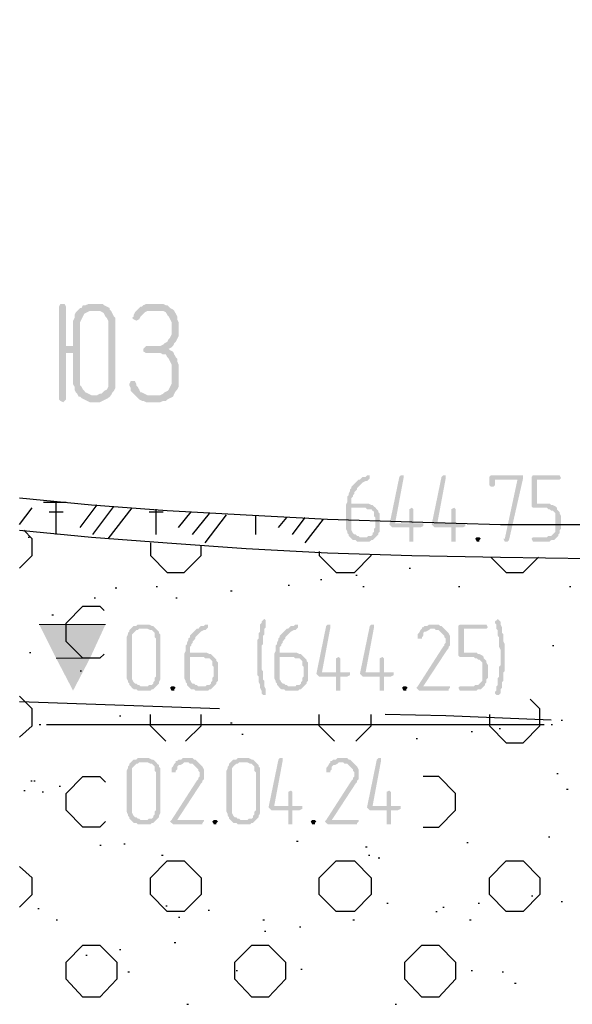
# Model space of a CAD drawing. Header units: millimetres. Extents: x -93479 to 1057970, y -66333 to 172656.
# Tile 31 of 256: x 128080 to 129745, y 49113 to 52078. Entities that reach past the tile are written whole.
import ezdxf

# ---------------------------------------------------------------- set-up
doc = ezdxf.new("R2010")
doc.units = ezdxf.units.MM
doc.layers.add('PDF _Геометрия', color=7, linetype='Continuous')
doc.layers.add('PDF _Сплошная заливка', color=7, linetype='Continuous')

# ---------------------------------------------------------------- blocks, each defined once
blk = doc.blocks.new('геология 1')
at = {"layer": 'PDF _Сплошная заливка', "transparency": 33554559}
for points in [[(1.1101, -9.867), (1.1067, -9.867), (1.1051, -9.8703), (1.1051, -9.9803), (1.1067, -9.982), (1.1101, -9.9836), (1.1117, -9.982), (1.1134, -9.9803), (1.1134, -9.9253), (1.1217, -9.9253), (1.1134, -9.917), (1.1134, -9.8703), (1.1117, -9.867)], [(1.1467, -9.867), (1.1401, -9.867), (1.1367, -9.8686), (1.1334, -9.8686), (1.1317, -9.872), (1.1301, -9.872), (1.1267, -9.8753), (1.1251, -9.877), (1.1234, -9.8803), (1.1234, -9.8836), (1.1217, -9.887), (1.1217, -9.917), (1.1134, -9.917), (1.1217, -9.9253), (1.1217, -9.962), (1.1234, -9.9653), (1.1234, -9.9686), (1.1251, -9.972), (1.1267, -9.9736), (1.1284, -9.977), (1.1467, -9.9753), (1.1434, -9.9753), (1.1401, -9.9736), (1.1367, -9.972), (1.1351, -9.9703), (1.1334, -9.9686), (1.1317, -9.9653), (1.1301, -9.9636), (1.1301, -9.9586), (1.1301, -9.8886), (1.1317, -9.8853), (1.1334, -9.882), (1.1351, -9.8786), (1.1384, -9.877), (1.1417, -9.8753), (1.1467, -9.8753), (1.1651, -9.8736), (1.1651, -9.872), (1.1617, -9.8703), (1.1584, -9.8686), (1.1567, -9.867), (1.1501, -9.867)], [(1.2217, -9.867), (1.2084, -9.867), (1.2051, -9.8686), (1.2034, -9.8703), (1.2017, -9.8703), (1.2001, -9.872), (1.1967, -9.8753), (1.1951, -9.877), (1.1934, -9.8803), (1.1934, -9.882), (1.1917, -9.8836), (1.1934, -9.8853), (1.1967, -9.887), (1.2001, -9.8853), (1.2017, -9.882), (1.2051, -9.8786), (1.2067, -9.877), (1.2101, -9.8753), (1.2217, -9.8753), (1.2401, -9.8736), (1.2367, -9.872), (1.2334, -9.8686), (1.2317, -9.8686), (1.2284, -9.867), (1.2251, -9.867)], [(1.1651, -9.8736), (1.1467, -9.8753), (1.1534, -9.8753), (1.1567, -9.877), (1.1584, -9.8786), (1.1601, -9.882), (1.1617, -9.8836), (1.1634, -9.887), (1.1634, -9.9653), (1.1617, -9.9686), (1.1584, -9.9703), (1.1551, -9.9736), (1.1534, -9.9736), (1.1501, -9.9753), (1.1467, -9.9753), (1.1284, -9.977), (1.1301, -9.977), (1.1317, -9.9786), (1.1351, -9.9803), (1.1384, -9.982), (1.1417, -9.9836), (1.1534, -9.9836), (1.1567, -9.982), (1.1601, -9.9803), (1.1634, -9.9786), (1.1651, -9.977), (1.1667, -9.9753), (1.1684, -9.972), (1.1701, -9.9703), (1.1717, -9.967), (1.1717, -9.8836), (1.1701, -9.882), (1.1684, -9.8786), (1.1667, -9.8753)], [(1.2401, -9.8736), (1.2217, -9.8753), (1.2284, -9.8753), (1.2317, -9.877), (1.2334, -9.8803), (1.2351, -9.882), (1.2367, -9.8853), (1.2384, -9.8886), (1.2384, -9.9036), (1.2367, -9.907), (1.2351, -9.9086), (1.2334, -9.912), (1.2301, -9.9136), (1.2284, -9.9153), (1.2251, -9.917), (1.2084, -9.917), (1.2067, -9.9186), (1.2051, -9.9203), (1.2051, -9.9236), (1.2084, -9.9253), (1.2251, -9.9253), (1.2284, -9.927), (1.2317, -9.927), (1.2334, -9.9303), (1.2351, -9.932), (1.2367, -9.9353), (1.2384, -9.9386), (1.2384, -9.962), (1.2367, -9.9653), (1.2351, -9.9686), (1.2334, -9.9703), (1.2301, -9.972), (1.2284, -9.9736), (1.2251, -9.9753), (1.2134, -9.9753), (1.2401, -9.977), (1.2417, -9.9736), (1.2434, -9.9703), (1.2451, -9.9686), (1.2467, -9.9653), (1.2467, -9.9386), (1.2451, -9.9353), (1.2451, -9.932), (1.2434, -9.9303), (1.2417, -9.927), (1.2401, -9.9236), (1.2367, -9.922), (1.2351, -9.9203), (1.2384, -9.9186), (1.2401, -9.917), (1.2417, -9.9136), (1.2434, -9.912), (1.2451, -9.9086), (1.2467, -9.9053), (1.2467, -9.8886), (1.2451, -9.8853), (1.2451, -9.882), (1.2434, -9.8786), (1.2417, -9.8753)], [(1.1934, -9.9586), (1.1901, -9.9586), (1.1884, -9.962), (1.1884, -9.9636), (1.1901, -9.967), (1.1901, -9.9703), (1.1917, -9.972), (1.1934, -9.9736), (1.1967, -9.977), (1.2001, -9.9803), (1.2034, -9.982), (1.2051, -9.982), (1.2084, -9.9836), (1.2251, -9.9836), (1.2284, -9.982), (1.2317, -9.982), (1.2334, -9.9803), (1.2367, -9.9786), (1.2401, -9.977), (1.2134, -9.9753), (1.2101, -9.9753), (1.2067, -9.9736), (1.2034, -9.972), (1.2017, -9.972), (1.2001, -9.9686), (1.1984, -9.9653), (1.1967, -9.9636), (1.1967, -9.962), (1.1951, -9.9586)], [(1.4717, -10.0703), (1.4701, -10.0703), (1.4684, -10.072), (1.4651, -10.072), (1.4634, -10.0736), (1.4617, -10.0753), (1.4601, -10.0753), (1.4584, -10.077), (1.4567, -10.0786), (1.4551, -10.0803), (1.4534, -10.082), (1.4517, -10.0836), (1.4517, -10.0853), (1.4501, -10.087), (1.4501, -10.0886), (1.4484, -10.092), (1.4484, -10.0936), (1.4467, -10.0953), (1.4467, -10.102), (1.4451, -10.1053), (1.4451, -10.1336), (1.4467, -10.137), (1.4467, -10.1386), (1.4484, -10.1403), (1.4484, -10.142), (1.4501, -10.1436), (1.4617, -10.1436), (1.4601, -10.142), (1.4584, -10.142), (1.4567, -10.1403), (1.4551, -10.1403), (1.4534, -10.1386), (1.4517, -10.1353), (1.4517, -10.1086), (1.4801, -10.1086), (1.4784, -10.107), (1.4767, -10.1053), (1.4751, -10.1053), (1.4717, -10.1036), (1.4517, -10.1036), (1.4517, -10.097), (1.4534, -10.0953), (1.4534, -10.0936), (1.4551, -10.092), (1.4551, -10.0903), (1.4567, -10.0886), (1.4584, -10.087), (1.4584, -10.0853), (1.4601, -10.0836), (1.4617, -10.082), (1.4634, -10.0803), (1.4651, -10.0786), (1.4684, -10.077), (1.4701, -10.077), (1.4717, -10.0753), (1.4734, -10.0736), (1.4734, -10.0703)], [(1.5117, -10.0703), (1.5101, -10.0703), (1.5084, -10.072), (1.4967, -10.1286), (1.4984, -10.1303), (1.5001, -10.132), (1.5201, -10.132), (1.5201, -10.1486), (1.5251, -10.1486), (1.5251, -10.1453), (1.5251, -10.132), (1.5334, -10.132), (1.5367, -10.1303), (1.5367, -10.127), (1.5034, -10.127), (1.5134, -10.0736), (1.5134, -10.0703)], [(1.5617, -10.0703), (1.5601, -10.0703), (1.5584, -10.072), (1.5467, -10.1286), (1.5484, -10.1303), (1.5501, -10.132), (1.5701, -10.132), (1.5701, -10.1486), (1.5751, -10.1486), (1.5751, -10.1453), (1.5751, -10.132), (1.5834, -10.132), (1.5867, -10.1303), (1.5867, -10.127), (1.5534, -10.127), (1.5634, -10.0736), (1.5634, -10.0703)], [(1.6517, -10.0703), (1.6167, -10.0703), (1.6151, -10.072), (1.6151, -10.082), (1.6167, -10.0836), (1.6201, -10.0836), (1.6217, -10.082), (1.6217, -10.0753), (1.6484, -10.0753), (1.6551, -10.0736), (1.6551, -10.0703)], [(1.6551, -10.0736), (1.6484, -10.0753), (1.6334, -10.1453), (1.6317, -10.1453), (1.6334, -10.1486), (1.6367, -10.1486), (1.6384, -10.147)], [(1.6967, -10.0703), (1.6667, -10.0703), (1.6651, -10.072), (1.6651, -10.107), (1.6667, -10.1086), (1.6834, -10.1086), (1.6851, -10.1103), (1.6867, -10.1103), (1.6884, -10.112), (1.6901, -10.112), (1.6917, -10.1136), (1.6934, -10.1153), (1.6934, -10.137), (1.6917, -10.1386), (1.6901, -10.1403), (1.6884, -10.142), (1.6851, -10.142), (1.6834, -10.1436), (1.6667, -10.1436), (1.6651, -10.1453), (1.6667, -10.1486), (1.6867, -10.1486), (1.6884, -10.147), (1.6917, -10.147), (1.6934, -10.1453), (1.6951, -10.1436), (1.6967, -10.142), (1.6967, -10.1403), (1.6984, -10.1386), (1.6984, -10.1353), (1.7001, -10.1336), (1.7001, -10.1186), (1.6984, -10.1153), (1.6984, -10.1136), (1.6967, -10.112), (1.6951, -10.1103), (1.6951, -10.1086), (1.6934, -10.107), (1.6901, -10.1053), (1.6884, -10.1053), (1.6867, -10.1036), (1.6717, -10.1036), (1.6717, -10.0753), (1.6984, -10.0753), (1.7001, -10.0736), (1.6984, -10.0703)], [(1.4801, -10.1086), (1.4684, -10.1086), (1.4701, -10.1103), (1.4751, -10.1103), (1.4767, -10.112), (1.4784, -10.1136), (1.4784, -10.1186), (1.4801, -10.1203), (1.4801, -10.132), (1.4784, -10.1336), (1.4784, -10.137), (1.4767, -10.1386), (1.4767, -10.1403), (1.4751, -10.142), (1.4717, -10.142), (1.4701, -10.1436), (1.4501, -10.1436), (1.4517, -10.1453), (1.4534, -10.147), (1.4567, -10.147), (1.4584, -10.1486), (1.4734, -10.1486), (1.4751, -10.147), (1.4767, -10.147), (1.4784, -10.1453), (1.4801, -10.1436), (1.4817, -10.142), (1.4834, -10.1403), (1.4834, -10.1386), (1.4851, -10.137), (1.4851, -10.1153), (1.4834, -10.1136), (1.4834, -10.112), (1.4817, -10.1103)], [(1.5234, -10.1086), (1.5201, -10.1103), (1.5201, -10.112), (1.5201, -10.127), (1.5034, -10.127), (1.5251, -10.127), (1.5251, -10.1103)], [(1.5734, -10.1086), (1.5701, -10.1103), (1.5701, -10.112), (1.5701, -10.127), (1.5534, -10.127), (1.5751, -10.127), (1.5751, -10.1103)], [(1.6017, -10.1436), (1.6001, -10.1436), (1.5984, -10.1453), (1.6001, -10.1486), (1.6034, -10.1486), (1.6034, -10.147), (1.6051, -10.1453), (1.6034, -10.1436)], [(1.3484, -10.2403), (1.3467, -10.242), (1.3451, -10.2436), (1.3451, -10.2453), (1.3434, -10.247), (1.3434, -10.2553), (1.3417, -10.257), (1.3417, -10.2636), (1.3401, -10.2653), (1.3401, -10.307), (1.3417, -10.3086), (1.3417, -10.3153), (1.3434, -10.3186), (1.3434, -10.322), (1.3451, -10.3253), (1.3451, -10.3286), (1.3467, -10.3303), (1.3501, -10.3303), (1.3501, -10.3236), (1.3484, -10.3203), (1.3484, -10.3136), (1.3467, -10.312), (1.3467, -10.302), (1.3451, -10.3003), (1.3451, -10.272), (1.3467, -10.2703), (1.3467, -10.2603), (1.3484, -10.2586), (1.3484, -10.252), (1.3501, -10.2503), (1.3501, -10.2453), (1.3501, -10.242)], [(1.6251, -10.2403), (1.6234, -10.242), (1.6217, -10.2436), (1.6217, -10.2453), (1.6234, -10.247), (1.6234, -10.252), (1.6251, -10.2536), (1.6251, -10.2603), (1.6267, -10.262), (1.6267, -10.2736), (1.6284, -10.277), (1.6284, -10.2853), (1.6284, -10.2953), (1.6267, -10.297), (1.6267, -10.3086), (1.6251, -10.3103), (1.6251, -10.3186), (1.6234, -10.3203), (1.6234, -10.3253), (1.6217, -10.327), (1.6217, -10.3286), (1.6234, -10.3303), (1.6267, -10.3303), (1.6284, -10.3286), (1.6284, -10.3236), (1.6301, -10.322), (1.6301, -10.3153), (1.6317, -10.3136), (1.6317, -10.3036), (1.6334, -10.302), (1.6334, -10.2703), (1.6317, -10.267), (1.6317, -10.2586), (1.6301, -10.257), (1.6301, -10.2503), (1.6284, -10.247), (1.6284, -10.2436), (1.6267, -10.242)], [(1.2084, -10.247), (1.1984, -10.247), (1.1967, -10.2486), (1.1934, -10.2486), (1.1917, -10.2503), (1.1901, -10.252), (1.1884, -10.2536), (1.1884, -10.2553), (1.1867, -10.257), (1.1867, -10.2586), (1.1851, -10.262), (1.1851, -10.3103), (1.1867, -10.3136), (1.1867, -10.3153), (1.1884, -10.317), (1.1884, -10.3186), (1.1901, -10.3203), (1.1917, -10.322), (1.1934, -10.3236), (1.1967, -10.3236), (1.1984, -10.3253), (1.2134, -10.3253), (1.2151, -10.3236), (1.2167, -10.3236), (1.2184, -10.322), (1.2201, -10.3203), (1.2017, -10.3203), (1.2001, -10.3186), (1.1984, -10.3186), (1.1967, -10.317), (1.1951, -10.317), (1.1934, -10.3153), (1.1917, -10.312), (1.1917, -10.2586), (1.1934, -10.257), (1.1951, -10.2553), (1.1967, -10.2536), (1.1984, -10.2536), (1.2001, -10.252), (1.2201, -10.252), (1.2184, -10.2503), (1.2167, -10.2486), (1.2151, -10.2486), (1.2117, -10.247), (1.2101, -10.247)], [(1.2201, -10.252), (1.2084, -10.252), (1.2101, -10.252), (1.2134, -10.2536), (1.2151, -10.2536), (1.2167, -10.2553), (1.2184, -10.257), (1.2184, -10.262), (1.2201, -10.2636), (1.2201, -10.3086), (1.2184, -10.3103), (1.2184, -10.3136), (1.2167, -10.3153), (1.2167, -10.317), (1.2151, -10.3186), (1.2117, -10.3186), (1.2101, -10.3203), (1.2017, -10.3203), (1.2201, -10.3203), (1.2217, -10.3186), (1.2234, -10.317), (1.2234, -10.3153), (1.2251, -10.312), (1.2251, -10.2586), (1.2234, -10.257), (1.2234, -10.2553), (1.2217, -10.2536)], [(1.2801, -10.247), (1.2784, -10.247), (1.2767, -10.2486), (1.2734, -10.2486), (1.2717, -10.2503), (1.2701, -10.252), (1.2684, -10.252), (1.2667, -10.2536), (1.2651, -10.2553), (1.2634, -10.257), (1.2617, -10.2586), (1.2601, -10.2603), (1.2601, -10.262), (1.2584, -10.2636), (1.2584, -10.2653), (1.2567, -10.2686), (1.2567, -10.2703), (1.2551, -10.272), (1.2551, -10.2786), (1.2534, -10.282), (1.2534, -10.3103), (1.2551, -10.3136), (1.2551, -10.3153), (1.2567, -10.317), (1.2567, -10.3186), (1.2584, -10.3203), (1.2701, -10.3203), (1.2684, -10.3186), (1.2667, -10.3186), (1.2651, -10.317), (1.2634, -10.317), (1.2617, -10.3153), (1.2601, -10.312), (1.2601, -10.2853), (1.2884, -10.2853), (1.2867, -10.2836), (1.2851, -10.282), (1.2834, -10.282), (1.2801, -10.2803), (1.2601, -10.2803), (1.2601, -10.2736), (1.2617, -10.272), (1.2617, -10.2703), (1.2634, -10.2686), (1.2634, -10.267), (1.2651, -10.2653), (1.2667, -10.2636), (1.2667, -10.262), (1.2684, -10.2603), (1.2701, -10.2586), (1.2717, -10.257), (1.2734, -10.2553), (1.2767, -10.2536), (1.2784, -10.2536), (1.2801, -10.252), (1.2817, -10.2503), (1.2817, -10.247)], [(1.3867, -10.247), (1.3851, -10.247), (1.3834, -10.2486), (1.3801, -10.2486), (1.3784, -10.2503), (1.3767, -10.252), (1.3751, -10.252), (1.3734, -10.2536), (1.3717, -10.2553), (1.3701, -10.257), (1.3684, -10.2586), (1.3667, -10.2603), (1.3667, -10.262), (1.3651, -10.2636), (1.3651, -10.2653), (1.3634, -10.2686), (1.3634, -10.2703), (1.3617, -10.272), (1.3617, -10.2786), (1.3601, -10.282), (1.3601, -10.3103), (1.3617, -10.3136), (1.3617, -10.3153), (1.3634, -10.317), (1.3634, -10.3186), (1.3651, -10.3203), (1.3767, -10.3203), (1.3751, -10.3186), (1.3734, -10.3186), (1.3717, -10.317), (1.3701, -10.317), (1.3684, -10.3153), (1.3667, -10.312), (1.3667, -10.2853), (1.3951, -10.2853), (1.3934, -10.2836), (1.3917, -10.282), (1.3901, -10.282), (1.3867, -10.2803), (1.3667, -10.2803), (1.3667, -10.2736), (1.3684, -10.272), (1.3684, -10.2703), (1.3701, -10.2686), (1.3701, -10.267), (1.3717, -10.2653), (1.3734, -10.2636), (1.3734, -10.262), (1.3751, -10.2603), (1.3767, -10.2586), (1.3784, -10.257), (1.3801, -10.2553), (1.3834, -10.2536), (1.3851, -10.2536), (1.3867, -10.252), (1.3884, -10.2503), (1.3884, -10.247)], [(1.4251, -10.247), (1.4234, -10.247), (1.4217, -10.2486), (1.4101, -10.3053), (1.4117, -10.307), (1.4134, -10.3086), (1.4334, -10.3086), (1.4334, -10.3253), (1.4384, -10.3253), (1.4384, -10.322), (1.4384, -10.3086), (1.4467, -10.3086), (1.4501, -10.307), (1.4501, -10.3036), (1.4167, -10.3036), (1.4267, -10.2503), (1.4267, -10.247)], [(1.4767, -10.247), (1.4751, -10.247), (1.4734, -10.2486), (1.4617, -10.3053), (1.4634, -10.307), (1.4651, -10.3086), (1.4851, -10.3086), (1.4851, -10.3253), (1.4901, -10.3253), (1.4901, -10.322), (1.4901, -10.3086), (1.4984, -10.3086), (1.5017, -10.307), (1.5017, -10.3036), (1.4684, -10.3036), (1.4784, -10.2503), (1.4784, -10.247)], [(1.5617, -10.252), (1.5484, -10.252), (1.5501, -10.252), (1.5517, -10.2536), (1.5551, -10.2536), (1.5567, -10.2553), (1.5584, -10.257), (1.5601, -10.2586), (1.5617, -10.2603), (1.5617, -10.262), (1.5634, -10.2636), (1.5634, -10.2686), (1.5617, -10.2703), (1.5617, -10.272), (1.5601, -10.2736), (1.5301, -10.3203), (1.5284, -10.322), (1.5301, -10.3236), (1.5317, -10.3253), (1.5667, -10.3253), (1.5667, -10.3236), (1.5684, -10.322), (1.5684, -10.3203), (1.5367, -10.3203), (1.5651, -10.277), (1.5667, -10.2753), (1.5667, -10.2736), (1.5684, -10.272), (1.5684, -10.2603), (1.5667, -10.257), (1.5651, -10.2553), (1.5634, -10.2536)], [(1.5484, -10.247), (1.5434, -10.247), (1.5417, -10.2486), (1.5384, -10.2486), (1.5367, -10.2503), (1.5351, -10.2503), (1.5351, -10.252), (1.5334, -10.2536), (1.5317, -10.257), (1.5301, -10.2586), (1.5301, -10.2603), (1.5301, -10.2636), (1.5351, -10.2636), (1.5351, -10.262), (1.5367, -10.2603), (1.5367, -10.257), (1.5384, -10.2553), (1.5401, -10.2553), (1.5434, -10.2536), (1.5451, -10.252), (1.5617, -10.252), (1.5601, -10.2503), (1.5584, -10.2486), (1.5567, -10.2486), (1.5551, -10.247), (1.5501, -10.247)], [(1.6101, -10.247), (1.5801, -10.247), (1.5784, -10.2486), (1.5784, -10.2836), (1.5801, -10.2853), (1.5967, -10.2853), (1.5984, -10.287), (1.6001, -10.287), (1.6017, -10.2886), (1.6034, -10.2886), (1.6051, -10.2903), (1.6067, -10.292), (1.6067, -10.3136), (1.6051, -10.3153), (1.6034, -10.317), (1.6017, -10.3186), (1.5984, -10.3186), (1.5967, -10.3203), (1.5801, -10.3203), (1.5784, -10.322), (1.5801, -10.3253), (1.6001, -10.3253), (1.6017, -10.3236), (1.6051, -10.3236), (1.6067, -10.322), (1.6084, -10.3203), (1.6101, -10.3186), (1.6101, -10.317), (1.6117, -10.3153), (1.6117, -10.312), (1.6134, -10.3103), (1.6134, -10.2953), (1.6117, -10.292), (1.6117, -10.2903), (1.6101, -10.2886), (1.6084, -10.287), (1.6084, -10.2853), (1.6067, -10.2836), (1.6034, -10.282), (1.6017, -10.282), (1.6001, -10.2803), (1.5851, -10.2803), (1.5851, -10.252), (1.6117, -10.252), (1.6134, -10.2503), (1.6117, -10.247)], [(1.2884, -10.2853), (1.2767, -10.2853), (1.2784, -10.287), (1.2834, -10.287), (1.2851, -10.2886), (1.2867, -10.2903), (1.2867, -10.2953), (1.2884, -10.297), (1.2884, -10.3086), (1.2867, -10.3103), (1.2867, -10.3136), (1.2851, -10.3153), (1.2851, -10.317), (1.2834, -10.3186), (1.2801, -10.3186), (1.2784, -10.3203), (1.2584, -10.3203), (1.2601, -10.322), (1.2617, -10.3236), (1.2651, -10.3236), (1.2667, -10.3253), (1.2817, -10.3253), (1.2834, -10.3236), (1.2851, -10.3236), (1.2867, -10.322), (1.2884, -10.3203), (1.2901, -10.3186), (1.2917, -10.317), (1.2917, -10.3153), (1.2934, -10.3136), (1.2934, -10.292), (1.2917, -10.2903), (1.2917, -10.2886), (1.2901, -10.287)], [(1.3951, -10.2853), (1.3834, -10.2853), (1.3851, -10.287), (1.3901, -10.287), (1.3917, -10.2886), (1.3934, -10.2903), (1.3934, -10.2953), (1.3951, -10.297), (1.3951, -10.3086), (1.3934, -10.3103), (1.3934, -10.3136), (1.3917, -10.3153), (1.3917, -10.317), (1.3901, -10.3186), (1.3867, -10.3186), (1.3851, -10.3203), (1.3651, -10.3203), (1.3667, -10.322), (1.3684, -10.3236), (1.3717, -10.3236), (1.3734, -10.3253), (1.3884, -10.3253), (1.3901, -10.3236), (1.3917, -10.3236), (1.3934, -10.322), (1.3951, -10.3203), (1.3967, -10.3186), (1.3984, -10.317), (1.3984, -10.3153), (1.4001, -10.3136), (1.4001, -10.292), (1.3984, -10.2903), (1.3984, -10.2886), (1.3967, -10.287)], [(1.4367, -10.2853), (1.4334, -10.287), (1.4334, -10.2886), (1.4334, -10.3036), (1.4167, -10.3036), (1.4384, -10.3036), (1.4384, -10.287)], [(1.4884, -10.2853), (1.4851, -10.287), (1.4851, -10.2886), (1.4851, -10.3036), (1.4684, -10.3036), (1.4901, -10.3036), (1.4901, -10.287)], [(1.2401, -10.3203), (1.2384, -10.3203), (1.2367, -10.322), (1.2384, -10.3253), (1.2417, -10.3253), (1.2417, -10.3236), (1.2434, -10.322), (1.2417, -10.3203)], [(1.5151, -10.3203), (1.5134, -10.3203), (1.5117, -10.322), (1.5134, -10.3253), (1.5167, -10.3253), (1.5167, -10.3236), (1.5184, -10.322), (1.5167, -10.3203)], [(1.2084, -10.4053), (1.1984, -10.4053), (1.1967, -10.407), (1.1934, -10.407), (1.1917, -10.4086), (1.1901, -10.4103), (1.1884, -10.412), (1.1884, -10.4136), (1.1867, -10.4153), (1.1867, -10.417), (1.1851, -10.4203), (1.1851, -10.4686), (1.1867, -10.472), (1.1867, -10.4736), (1.1884, -10.4753), (1.1884, -10.477), (1.1901, -10.4786), (1.1917, -10.4803), (1.1934, -10.482), (1.1967, -10.482), (1.1984, -10.4836), (1.2134, -10.4836), (1.2151, -10.482), (1.2167, -10.482), (1.2184, -10.4803), (1.2201, -10.4786), (1.2017, -10.4786), (1.2001, -10.477), (1.1984, -10.477), (1.1967, -10.4753), (1.1951, -10.4753), (1.1934, -10.4736), (1.1917, -10.4703), (1.1917, -10.417), (1.1934, -10.4153), (1.1951, -10.4136), (1.1967, -10.412), (1.1984, -10.412), (1.2001, -10.4103), (1.2201, -10.4103), (1.2184, -10.4086), (1.2167, -10.407), (1.2151, -10.407), (1.2117, -10.4053), (1.2101, -10.4053)], [(1.2567, -10.4053), (1.2517, -10.4053), (1.2501, -10.407), (1.2467, -10.407), (1.2451, -10.4086), (1.2434, -10.4086), (1.2434, -10.4103), (1.2417, -10.412), (1.2401, -10.4153), (1.2384, -10.417), (1.2384, -10.4186), (1.2384, -10.422), (1.2434, -10.422), (1.2434, -10.4203), (1.2451, -10.4186), (1.2451, -10.4153), (1.2467, -10.4136), (1.2484, -10.4136), (1.2517, -10.412), (1.2534, -10.4103), (1.2701, -10.4103), (1.2684, -10.4086), (1.2667, -10.407), (1.2651, -10.407), (1.2634, -10.4053), (1.2584, -10.4053)], [(1.3267, -10.4053), (1.3167, -10.4053), (1.3151, -10.407), (1.3117, -10.407), (1.3101, -10.4086), (1.3084, -10.4103), (1.3067, -10.412), (1.3067, -10.4136), (1.3051, -10.4153), (1.3051, -10.417), (1.3034, -10.4203), (1.3034, -10.4686), (1.3051, -10.472), (1.3051, -10.4736), (1.3067, -10.4753), (1.3067, -10.477), (1.3084, -10.4786), (1.3101, -10.4803), (1.3117, -10.482), (1.3151, -10.482), (1.3167, -10.4836), (1.3317, -10.4836), (1.3334, -10.482), (1.3351, -10.482), (1.3367, -10.4803), (1.3384, -10.4786), (1.3201, -10.4786), (1.3184, -10.477), (1.3167, -10.477), (1.3151, -10.4753), (1.3134, -10.4753), (1.3117, -10.4736), (1.3101, -10.4703), (1.3101, -10.417), (1.3117, -10.4153), (1.3134, -10.4136), (1.3151, -10.412), (1.3167, -10.412), (1.3184, -10.4103), (1.3384, -10.4103), (1.3367, -10.4086), (1.3351, -10.407), (1.3334, -10.407), (1.3301, -10.4053), (1.3284, -10.4053)], [(1.3684, -10.4053), (1.3667, -10.4053), (1.3651, -10.407), (1.3534, -10.4636), (1.3551, -10.4653), (1.3567, -10.467), (1.3767, -10.467), (1.3767, -10.4836), (1.3817, -10.4836), (1.3817, -10.4803), (1.3817, -10.467), (1.3901, -10.467), (1.3934, -10.4653), (1.3934, -10.462), (1.3601, -10.462), (1.3701, -10.4086), (1.3701, -10.4053)], [(1.4401, -10.4053), (1.4351, -10.4053), (1.4334, -10.407), (1.4301, -10.407), (1.4284, -10.4086), (1.4267, -10.4086), (1.4267, -10.4103), (1.4251, -10.412), (1.4234, -10.4153), (1.4217, -10.417), (1.4217, -10.4186), (1.4217, -10.422), (1.4267, -10.422), (1.4267, -10.4203), (1.4284, -10.4186), (1.4284, -10.4153), (1.4301, -10.4136), (1.4317, -10.4136), (1.4351, -10.412), (1.4367, -10.4103), (1.4534, -10.4103), (1.4517, -10.4086), (1.4501, -10.407), (1.4484, -10.407), (1.4467, -10.4053), (1.4417, -10.4053)], [(1.4851, -10.4053), (1.4834, -10.4053), (1.4817, -10.407), (1.4701, -10.4636), (1.4717, -10.4653), (1.4734, -10.467), (1.4934, -10.467), (1.4934, -10.4836), (1.4984, -10.4836), (1.4984, -10.4803), (1.4984, -10.467), (1.5067, -10.467), (1.5101, -10.4653), (1.5101, -10.462), (1.4767, -10.462), (1.4867, -10.4086), (1.4867, -10.4053)], [(1.2201, -10.4103), (1.2084, -10.4103), (1.2101, -10.4103), (1.2134, -10.412), (1.2151, -10.412), (1.2167, -10.4136), (1.2184, -10.4153), (1.2184, -10.4203), (1.2201, -10.422), (1.2201, -10.467), (1.2184, -10.4686), (1.2184, -10.472), (1.2167, -10.4736), (1.2167, -10.4753), (1.2151, -10.477), (1.2117, -10.477), (1.2101, -10.4786), (1.2017, -10.4786), (1.2201, -10.4786), (1.2217, -10.477), (1.2234, -10.4753), (1.2234, -10.4736), (1.2251, -10.4703), (1.2251, -10.417), (1.2234, -10.4153), (1.2234, -10.4136), (1.2217, -10.412)], [(1.2701, -10.4103), (1.2567, -10.4103), (1.2584, -10.4103), (1.2601, -10.412), (1.2634, -10.412), (1.2651, -10.4136), (1.2667, -10.4153), (1.2684, -10.417), (1.2701, -10.4186), (1.2701, -10.4203), (1.2717, -10.422), (1.2717, -10.427), (1.2701, -10.4286), (1.2701, -10.4303), (1.2684, -10.432), (1.2384, -10.4786), (1.2367, -10.4803), (1.2384, -10.482), (1.2401, -10.4836), (1.2751, -10.4836), (1.2751, -10.482), (1.2767, -10.4803), (1.2767, -10.4786), (1.2451, -10.4786), (1.2734, -10.4353), (1.2751, -10.4336), (1.2751, -10.432), (1.2767, -10.4303), (1.2767, -10.4186), (1.2751, -10.4153), (1.2734, -10.4136), (1.2717, -10.412)], [(1.3384, -10.4103), (1.3267, -10.4103), (1.3284, -10.4103), (1.3317, -10.412), (1.3334, -10.412), (1.3351, -10.4136), (1.3367, -10.4153), (1.3367, -10.4203), (1.3384, -10.422), (1.3384, -10.467), (1.3367, -10.4686), (1.3367, -10.472), (1.3351, -10.4736), (1.3351, -10.4753), (1.3334, -10.477), (1.3301, -10.477), (1.3284, -10.4786), (1.3201, -10.4786), (1.3384, -10.4786), (1.3401, -10.477), (1.3417, -10.4753), (1.3417, -10.4736), (1.3434, -10.4703), (1.3434, -10.417), (1.3417, -10.4153), (1.3417, -10.4136), (1.3401, -10.412)], [(1.4534, -10.4103), (1.4401, -10.4103), (1.4417, -10.4103), (1.4434, -10.412), (1.4467, -10.412), (1.4484, -10.4136), (1.4501, -10.4153), (1.4517, -10.417), (1.4534, -10.4186), (1.4534, -10.4203), (1.4551, -10.422), (1.4551, -10.427), (1.4534, -10.4286), (1.4534, -10.4303), (1.4517, -10.432), (1.4217, -10.4786), (1.4201, -10.4803), (1.4217, -10.482), (1.4234, -10.4836), (1.4584, -10.4836), (1.4584, -10.482), (1.4601, -10.4803), (1.4601, -10.4786), (1.4284, -10.4786), (1.4567, -10.4353), (1.4584, -10.4336), (1.4584, -10.432), (1.4601, -10.4303), (1.4601, -10.4186), (1.4584, -10.4153), (1.4567, -10.4136), (1.4551, -10.412)], [(1.3801, -10.4436), (1.3767, -10.4453), (1.3767, -10.447), (1.3767, -10.462), (1.3601, -10.462), (1.3817, -10.462), (1.3817, -10.4453)], [(1.4967, -10.4436), (1.4934, -10.4453), (1.4934, -10.447), (1.4934, -10.462), (1.4767, -10.462), (1.4984, -10.462), (1.4984, -10.4453)], [(1.2901, -10.4786), (1.2884, -10.4786), (1.2867, -10.4803), (1.2884, -10.4836), (1.2917, -10.4836), (1.2917, -10.482), (1.2934, -10.4803), (1.2917, -10.4786)], [(1.4067, -10.4786), (1.4051, -10.4786), (1.4034, -10.4803), (1.4051, -10.4836), (1.4084, -10.4836), (1.4084, -10.482), (1.4101, -10.4803), (1.4084, -10.4786)]]:
    blk.add_hatch(color=7, dxfattribs=at).paths.add_polyline_path(points)
at = {"layer": 'PDF _Геометрия', "color": 7, "lineweight": 25}
blk.add_lwpolyline([(1.0584, -10.097), (1.1434, -10.1053), (1.2334, -10.112), (1.3267, -10.117), (1.4234, -10.122), (1.5234, -10.1253), (1.6284, -10.1286), (1.8451, -10.1286, 0.016666), (3.5067, -9.8736), (3.6901, -9.8503), (3.8901, -9.8236), (4.1034, -9.7986), (4.3301, -9.772), (4.5667, -9.7453), (4.8134, -9.7203), (5.0684, -9.697), (5.3301, -9.677, -0.016439), (7.9617, -9.5303), (12.6001, -9.5386), (13.0317, -9.5386)], format="xyb", dxfattribs=at)
for points in [[(1.0867, -10.102), (1.1134, -10.102)], [(1.1017, -10.1403), (1.1017, -10.102)], [(1.0584, -10.1286), (1.0734, -10.1086)], [(1.0934, -10.1136), (1.1101, -10.1136)], [(1.1301, -10.132), (1.1501, -10.1053)], [(1.1451, -10.1403), (1.1701, -10.107)], [(1.1634, -10.1453), (1.1917, -10.1086)], [(1.2117, -10.1136), (1.2284, -10.1136)], [(1.2201, -10.1403), (1.2201, -10.1103)], [(1.2467, -10.132), (1.2617, -10.1136)], [(1.2634, -10.1403), (1.2834, -10.1153)], [(1.2784, -10.1503), (1.3034, -10.117)], [(1.3384, -10.1403), (1.3384, -10.1186)], [(1.3651, -10.132), (1.3751, -10.1203)], [(1.3817, -10.1403), (1.3967, -10.1203)], [(1.3967, -10.1503), (1.4184, -10.122)], [(1.0584, -10.1803), (1.0734, -10.1653), (1.0734, -10.1453), (1.0634, -10.1353)], [(1.0584, -10.1353), (1.1434, -10.1436), (1.2334, -10.1503), (1.3267, -10.157), (1.4234, -10.162), (1.5234, -10.1653), (1.6284, -10.167), (1.7351, -10.1686), (1.8451, -10.1686), (1.9634, -10.1686)], [(1.0684, -10.1436), (1.0701, -10.1436)], [(1.2134, -10.1503), (1.2134, -10.1653), (1.2334, -10.1853), (1.2534, -10.1853), (1.2734, -10.1653), (1.2734, -10.1536)], [(1.4134, -10.1603), (1.4134, -10.1653), (1.4334, -10.1853), (1.4551, -10.1853), (1.4751, -10.1653), (1.4751, -10.1636)], [(1.6167, -10.167), (1.6351, -10.1853), (1.6551, -10.1853), (1.6734, -10.167)], [(1.5201, -10.1803), (1.5217, -10.1803)], [(1.4151, -10.1936), (1.4167, -10.1936)], [(1.4567, -10.1886), (1.4584, -10.1886)], [(1.1717, -10.2036), (1.1734, -10.2036)], [(1.2201, -10.202), (1.2217, -10.202)], [(1.3084, -10.207), (1.3101, -10.207)], [(1.3767, -10.2003), (1.3784, -10.2003)], [(1.4651, -10.202), (1.4667, -10.202)], [(1.5784, -10.202), (1.5801, -10.202)], [(1.7101, -10.202), (1.7117, -10.202)], [(1.1467, -10.2153), (1.1484, -10.2153)], [(1.2434, -10.2153), (1.2451, -10.2153)], [(1.1584, -10.282), (1.1534, -10.287), (1.1334, -10.287), (1.1134, -10.267), (1.1134, -10.2453), (1.1334, -10.2253), (1.1534, -10.2253), (1.1584, -10.2303)], [(1.0967, -10.2353), (1.0984, -10.2353)], [(1.6901, -10.272), (1.6917, -10.272)], [(1.0701, -10.2803), (1.0717, -10.2803)], [(1.1301, -10.302), (1.1317, -10.302)], [(1.0584, -10.3803), (1.0734, -10.367), (1.0734, -10.347), (1.0651, -10.3386), (1.0584, -10.332)], [(1.6151, -10.3536), (1.6151, -10.367), (1.6351, -10.387), (1.6551, -10.387), (1.6751, -10.367), (1.6751, -10.3603), (1.6751, -10.347), (1.6634, -10.3353)], [(1.2951, -10.347), (1.0584, -10.3386)], [(1.1767, -10.3553), (1.1784, -10.3553)], [(1.2317, -10.3853), (1.2134, -10.367), (1.2134, -10.3536)], [(1.2551, -10.3853), (1.2734, -10.367), (1.2734, -10.3536)], [(1.4317, -10.3853), (1.4134, -10.367), (1.4134, -10.3536)], [(1.4567, -10.3853), (1.4751, -10.367), (1.4751, -10.3536)], [(1.6884, -10.3603), (1.5634, -10.3553), (1.4917, -10.3536)], [(1.0817, -10.3653), (1.0834, -10.3653)], [(1.0901, -10.3653), (1.6801, -10.3653)], [(1.3084, -10.3636), (1.3101, -10.3636)], [(1.6267, -10.3703), (1.6284, -10.3703)], [(1.6884, -10.3653), (1.6901, -10.3653)], [(1.7001, -10.3603), (1.7017, -10.3603)], [(1.3217, -10.377), (1.3234, -10.377)], [(1.5284, -10.382), (1.5301, -10.382)], [(1.5934, -10.3736), (1.5951, -10.3736)], [(1.1601, -10.4803), (1.1534, -10.487), (1.1334, -10.487), (1.1134, -10.467), (1.1134, -10.447), (1.1334, -10.427), (1.1534, -10.427), (1.1601, -10.4336)], [(1.5367, -10.487), (1.5551, -10.487), (1.5751, -10.467), (1.5751, -10.447), (1.5551, -10.427), (1.5367, -10.427)], [(1.6951, -10.4236), (1.6967, -10.4236)], [(1.0717, -10.432), (1.0734, -10.432)], [(1.0751, -10.432), (1.0767, -10.432)], [(1.1051, -10.4386), (1.1067, -10.4386)], [(1.0634, -10.4436), (1.0651, -10.4436)], [(1.0851, -10.4453), (1.0867, -10.4453)], [(1.7067, -10.442), (1.7084, -10.442)], [(1.6851, -10.4986), (1.6867, -10.4986)], [(1.1534, -10.5086), (1.1551, -10.5086)], [(1.1817, -10.507), (1.1834, -10.507)], [(1.3867, -10.5036), (1.3884, -10.5036)], [(1.4684, -10.5103), (1.4701, -10.5103)], [(1.5884, -10.5053), (1.5901, -10.5053)], [(1.2267, -10.5203), (1.2284, -10.5203)], [(1.4717, -10.5203), (1.4734, -10.5203)], [(1.0584, -10.582), (1.0734, -10.567), (1.0734, -10.547), (1.0584, -10.5336)], [(1.4834, -10.5236), (1.4851, -10.5236)], [(1.6651, -10.5686), (1.6667, -10.5686)], [(1.2317, -10.5803), (1.2334, -10.5803)], [(1.4934, -10.577), (1.4951, -10.577)], [(1.6017, -10.577), (1.6034, -10.577)], [(1.7001, -10.5753), (1.7017, -10.5753)], [(1.0801, -10.5836), (1.0817, -10.5836)], [(1.2817, -10.5853), (1.2834, -10.5853)], [(1.5517, -10.587), (1.5534, -10.587)], [(1.5601, -10.582), (1.5617, -10.582)], [(1.1017, -10.597), (1.1034, -10.597)], [(1.2467, -10.5936), (1.2484, -10.5936)], [(1.3467, -10.597), (1.3484, -10.597)], [(1.4534, -10.597), (1.4551, -10.597)], [(1.5917, -10.597), (1.5934, -10.597)], [(1.3484, -10.6103), (1.3501, -10.6103)], [(1.3901, -10.6053), (1.3917, -10.6053)], [(1.2417, -10.6236), (1.2434, -10.6236)], [(1.1367, -10.6386), (1.1384, -10.6386)], [(1.1767, -10.632), (1.1784, -10.632)], [(1.1867, -10.6586), (1.1884, -10.6586)], [(1.3151, -10.657), (1.3167, -10.657)], [(1.3917, -10.6553), (1.3934, -10.6553)], [(1.5934, -10.657), (1.5951, -10.657)], [(1.6301, -10.6586), (1.6317, -10.6586)], [(1.6451, -10.672), (1.6467, -10.672)], [(1.2567, -10.697), (1.2584, -10.697)], [(1.5034, -10.697), (1.5051, -10.697)]]:
    blk.add_lwpolyline(points, dxfattribs=at)
at = {"layer": 'PDF _Геометрия', "color": 7, "lineweight": 5}
for points in [[(1.0817, -10.247), (1.1601, -10.247), (1.0817, -10.247)], [(1.1017, -10.287), (1.1417, -10.287)]]:
    blk.add_lwpolyline(points, dxfattribs=at)
at = {"layer": 'PDF _Геометрия', "color": 7, "lineweight": 25}
for points in [[(1.2134, -10.567), (1.2134, -10.547), (1.2334, -10.527), (1.2534, -10.527), (1.2734, -10.547), (1.2734, -10.567), (1.2534, -10.587), (1.2334, -10.587)], [(1.4134, -10.567), (1.4134, -10.547), (1.4334, -10.527), (1.4551, -10.527), (1.4751, -10.547), (1.4751, -10.567), (1.4551, -10.587), (1.4334, -10.587)], [(1.6151, -10.567), (1.6151, -10.547), (1.6351, -10.527), (1.6551, -10.527), (1.6751, -10.547), (1.6751, -10.567), (1.6551, -10.587), (1.6351, -10.587)], [(1.1134, -10.667), (1.1134, -10.647), (1.1334, -10.627), (1.1534, -10.627), (1.1734, -10.647), (1.1734, -10.667), (1.1534, -10.6886), (1.1334, -10.6886)], [(1.3134, -10.667), (1.3134, -10.647), (1.3334, -10.627), (1.3534, -10.627), (1.3734, -10.647), (1.3734, -10.667), (1.3534, -10.6886), (1.3334, -10.6886)], [(1.5151, -10.667), (1.5151, -10.647), (1.5351, -10.627), (1.5551, -10.627), (1.5751, -10.647), (1.5751, -10.667), (1.5551, -10.6886), (1.5351, -10.6886)]]:
    blk.add_lwpolyline(points, close=True, dxfattribs=at)
at = {"layer": 'PDF _Сплошная заливка', "color": 7, "lineweight": 5, "transparency": 33554559}
for points in [[(1.1017, -10.287), (1.1417, -10.287), (1.0817, -10.247)], [(1.1417, -10.287), (1.0817, -10.247), (1.1601, -10.247)]]:
    blk.add_solid(points, dxfattribs=at)
at = {"layer": 'PDF _Сплошная заливка', "color": 7, "lineweight": 25, "transparency": 33554559}
blk.add_solid([(1.1217, -10.3253), (1.1017, -10.287), (1.1417, -10.287)], dxfattribs=at)

msp = doc.modelspace()

# ---------------------------------------------------------------- block references
at = {"color": 7, "xscale": 2541.29606099, "yscale": 2541.29606099, "zscale": 2541.29606099}
msp.add_blockref('геология 1', (125390.7, 76297.3), dxfattribs=at)

doc.saveas('drawing.dxf')
